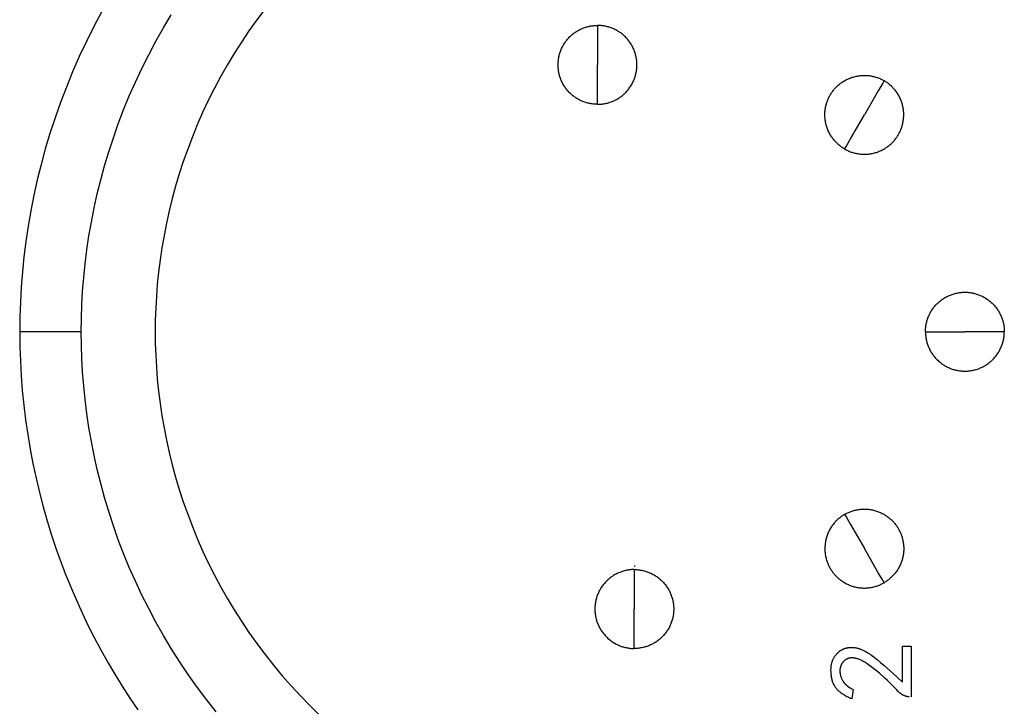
# Model space of a CAD drawing. Header units: millimetres. Extents: x -2637 to -1637, y 678 to 1678.
# Tile 246 of 256: x -2084 to -2069, y 1422 to 1433. Entities that reach past the tile are written whole.
import ezdxf

# ---------------------------------------------------------------- set-up
doc = ezdxf.new("R2010")
doc.units = ezdxf.units.MM
doc.layers.add('Make2D$B.SHOW mini', color=7, linetype='Continuous', true_color=0x000000)

msp = doc.modelspace()

# ---------------------------------------------------------------- linework, layer by layer
at = {"layer": 'Make2D$B.SHOW mini', "color": 18, "lineweight": -3, "true_color": 0x000000}
for points in [[(-2082.329, 1433.026), (-2082.449, 1432.8), (-2082.564, 1432.572), (-2082.672, 1432.342), (-2082.773, 1432.111), (-2082.869, 1431.878), (-2082.958, 1431.644), (-2083.041, 1431.409), (-2083.118, 1431.174), (-2083.189, 1430.938), (-2083.253, 1430.702), (-2083.311, 1430.467), (-2083.364, 1430.231), (-2083.41, 1429.996), (-2083.451, 1429.762), (-2083.485, 1429.528), (-2083.514, 1429.296), (-2083.538, 1429.065), (-2083.556, 1428.835), (-2083.569, 1428.607), (-2083.576, 1428.38), (-2083.579, 1428.156)], [(-2079.846, 1433.067), (-2079.97, 1432.901), (-2080.09, 1432.732), (-2080.205, 1432.561), (-2080.316, 1432.387), (-2080.421, 1432.211), (-2080.522, 1432.033), (-2080.618, 1431.853), (-2080.709, 1431.672), (-2080.795, 1431.489), (-2080.876, 1431.305), (-2080.952, 1431.119), (-2081.023, 1430.933), (-2081.089, 1430.746), (-2081.15, 1430.559), (-2081.207, 1430.371), (-2081.258, 1430.183), (-2081.304, 1429.995), (-2081.346, 1429.808), (-2081.383, 1429.621), (-2081.415, 1429.434), (-2081.443, 1429.248), (-2081.466, 1429.063), (-2081.485, 1428.879), (-2081.499, 1428.696), (-2081.509, 1428.515), (-2081.515, 1428.335), (-2081.517, 1428.156), (-2081.515, 1427.977), (-2081.509, 1427.797), (-2081.499, 1427.616), (-2081.485, 1427.433), (-2081.466, 1427.249), (-2081.443, 1427.064), (-2081.415, 1426.878), (-2081.383, 1426.691), (-2081.346, 1426.504), (-2081.304, 1426.317), (-2081.258, 1426.129), (-2081.207, 1425.941), (-2081.15, 1425.753), (-2081.089, 1425.566), (-2081.023, 1425.379), (-2080.952, 1425.193), (-2080.876, 1425.008), (-2080.795, 1424.823), (-2080.709, 1424.64), (-2080.618, 1424.459), (-2080.522, 1424.279), (-2080.421, 1424.101), (-2080.316, 1423.925), (-2080.205, 1423.751), (-2080.09, 1423.58), (-2079.97, 1423.411), (-2079.846, 1423.245), (-2079.717, 1423.082), (-2079.584, 1422.922), (-2079.446, 1422.766), (-2079.305, 1422.613), (-2079.159, 1422.464), (-2079.01, 1422.318)], [(-2082.641, 1428.156), (-2082.639, 1428.36), (-2082.632, 1428.565), (-2082.621, 1428.772), (-2082.604, 1428.98), (-2082.583, 1429.19), (-2082.557, 1429.401), (-2082.525, 1429.613), (-2082.488, 1429.825), (-2082.446, 1430.039), (-2082.399, 1430.252), (-2082.346, 1430.466), (-2082.287, 1430.68), (-2082.223, 1430.894), (-2082.154, 1431.108), (-2082.078, 1431.321), (-2081.997, 1431.533), (-2081.911, 1431.744), (-2081.818, 1431.954), (-2081.72, 1432.163), (-2081.616, 1432.37), (-2081.507, 1432.575), (-2081.392, 1432.778), (-2081.272, 1432.978)], [(-2074.787, 1431.616), (-2074.801, 1431.616), (-2074.814, 1431.617), (-2074.828, 1431.617), (-2074.841, 1431.618), (-2074.855, 1431.62), (-2074.869, 1431.622), (-2074.883, 1431.624), (-2074.896, 1431.626), (-2074.91, 1431.629), (-2074.924, 1431.632), (-2074.938, 1431.635), (-2074.952, 1431.639), (-2074.966, 1431.643), (-2074.98, 1431.648), (-2074.994, 1431.653), (-2075.008, 1431.658), (-2075.022, 1431.664), (-2075.036, 1431.67), (-2075.049, 1431.676), (-2075.063, 1431.683), (-2075.076, 1431.69), (-2075.09, 1431.698), (-2075.103, 1431.706), (-2075.116, 1431.714), (-2075.128, 1431.722), (-2075.141, 1431.731), (-2075.153, 1431.741), (-2075.165, 1431.75), (-2075.177, 1431.76), (-2075.189, 1431.77), (-2075.2, 1431.781), (-2075.212, 1431.792), (-2075.222, 1431.803), (-2075.233, 1431.814), (-2075.243, 1431.826), (-2075.253, 1431.838), (-2075.263, 1431.85), (-2075.272, 1431.862), (-2075.281, 1431.875), (-2075.289, 1431.888), (-2075.298, 1431.901), (-2075.306, 1431.914), (-2075.313, 1431.927), (-2075.32, 1431.94), (-2075.327, 1431.954), (-2075.333, 1431.968), (-2075.339, 1431.981), (-2075.345, 1431.995), (-2075.35, 1432.009), (-2075.355, 1432.023), (-2075.36, 1432.037), (-2075.364, 1432.051), (-2075.368, 1432.065), (-2075.371, 1432.079), (-2075.374, 1432.093), (-2075.377, 1432.107), (-2075.38, 1432.121), (-2075.382, 1432.135), (-2075.383, 1432.148), (-2075.385, 1432.162), (-2075.386, 1432.176), (-2075.387, 1432.189), (-2075.387, 1432.203), (-2075.387, 1432.216), (-2075.387, 1432.229), (-2075.387, 1432.243), (-2075.386, 1432.256), (-2075.385, 1432.27), (-2075.383, 1432.284), (-2075.382, 1432.297), (-2075.38, 1432.311), (-2075.377, 1432.325), (-2075.374, 1432.339), (-2075.371, 1432.353), (-2075.368, 1432.367), (-2075.364, 1432.381), (-2075.36, 1432.395), (-2075.355, 1432.409), (-2075.35, 1432.423), (-2075.345, 1432.437), (-2075.339, 1432.451), (-2075.333, 1432.464), (-2075.327, 1432.478), (-2075.32, 1432.492), (-2075.313, 1432.505), (-2075.306, 1432.518), (-2075.298, 1432.531), (-2075.289, 1432.544), (-2075.281, 1432.557), (-2075.272, 1432.57), (-2075.263, 1432.582), (-2075.253, 1432.594), (-2075.243, 1432.606), (-2075.233, 1432.618), (-2075.222, 1432.629), (-2075.212, 1432.64), (-2075.2, 1432.651), (-2075.189, 1432.662), (-2075.177, 1432.672), (-2075.165, 1432.682), (-2075.153, 1432.691), (-2075.141, 1432.701), (-2075.128, 1432.71), (-2075.116, 1432.718), (-2075.103, 1432.726), (-2075.09, 1432.734), (-2075.076, 1432.742), (-2075.063, 1432.749), (-2075.049, 1432.756), (-2075.036, 1432.762), (-2075.022, 1432.768), (-2075.008, 1432.774), (-2074.994, 1432.779), (-2074.98, 1432.784), (-2074.966, 1432.789), (-2074.952, 1432.793), (-2074.938, 1432.797), (-2074.924, 1432.8), (-2074.91, 1432.803), (-2074.896, 1432.806), (-2074.883, 1432.808), (-2074.869, 1432.81), (-2074.855, 1432.812), (-2074.841, 1432.814), (-2074.828, 1432.815), (-2074.814, 1432.815), (-2074.801, 1432.816), (-2074.787, 1432.816)], [(-2074.787, 1431.616), (-2074.774, 1431.616), (-2074.761, 1431.617), (-2074.747, 1431.617), (-2074.733, 1431.618), (-2074.72, 1431.62), (-2074.706, 1431.622), (-2074.692, 1431.624), (-2074.678, 1431.626), (-2074.664, 1431.629), (-2074.65, 1431.632), (-2074.636, 1431.635), (-2074.622, 1431.639), (-2074.608, 1431.643), (-2074.594, 1431.648), (-2074.58, 1431.653), (-2074.566, 1431.658), (-2074.553, 1431.664), (-2074.539, 1431.67), (-2074.525, 1431.676), (-2074.512, 1431.683), (-2074.498, 1431.69), (-2074.485, 1431.698), (-2074.472, 1431.706), (-2074.459, 1431.714), (-2074.446, 1431.722), (-2074.434, 1431.731), (-2074.421, 1431.741), (-2074.409, 1431.75), (-2074.397, 1431.76), (-2074.386, 1431.77), (-2074.374, 1431.781), (-2074.363, 1431.792), (-2074.352, 1431.803), (-2074.342, 1431.814), (-2074.331, 1431.826), (-2074.321, 1431.838), (-2074.312, 1431.85), (-2074.303, 1431.862), (-2074.294, 1431.875), (-2074.285, 1431.888), (-2074.277, 1431.901), (-2074.269, 1431.914), (-2074.261, 1431.927), (-2074.254, 1431.94), (-2074.248, 1431.954), (-2074.241, 1431.968), (-2074.235, 1431.981), (-2074.229, 1431.995), (-2074.224, 1432.009), (-2074.219, 1432.023), (-2074.215, 1432.037), (-2074.21, 1432.051), (-2074.207, 1432.065), (-2074.203, 1432.079), (-2074.2, 1432.093), (-2074.197, 1432.107), (-2074.195, 1432.121), (-2074.193, 1432.135), (-2074.191, 1432.148), (-2074.19, 1432.162), (-2074.189, 1432.176), (-2074.188, 1432.189), (-2074.187, 1432.203), (-2074.187, 1432.216), (-2074.187, 1432.229), (-2074.188, 1432.243), (-2074.189, 1432.256), (-2074.19, 1432.27), (-2074.191, 1432.284), (-2074.193, 1432.297), (-2074.195, 1432.311), (-2074.197, 1432.325), (-2074.2, 1432.339), (-2074.203, 1432.353), (-2074.207, 1432.367), (-2074.21, 1432.381), (-2074.215, 1432.395), (-2074.219, 1432.409), (-2074.224, 1432.423), (-2074.229, 1432.437), (-2074.235, 1432.451), (-2074.241, 1432.464), (-2074.248, 1432.478), (-2074.254, 1432.492), (-2074.261, 1432.505), (-2074.269, 1432.518), (-2074.277, 1432.531), (-2074.285, 1432.544), (-2074.294, 1432.557), (-2074.303, 1432.57), (-2074.312, 1432.582), (-2074.321, 1432.594), (-2074.331, 1432.606), (-2074.342, 1432.618), (-2074.352, 1432.629), (-2074.363, 1432.64), (-2074.374, 1432.651), (-2074.386, 1432.662), (-2074.397, 1432.672), (-2074.409, 1432.682), (-2074.421, 1432.691), (-2074.434, 1432.701), (-2074.446, 1432.71), (-2074.459, 1432.718), (-2074.472, 1432.726), (-2074.485, 1432.734), (-2074.498, 1432.742), (-2074.512, 1432.749), (-2074.525, 1432.756), (-2074.539, 1432.762), (-2074.553, 1432.768), (-2074.566, 1432.774), (-2074.58, 1432.779), (-2074.594, 1432.784), (-2074.608, 1432.789), (-2074.622, 1432.793), (-2074.636, 1432.797), (-2074.65, 1432.8), (-2074.664, 1432.803), (-2074.678, 1432.806), (-2074.692, 1432.808), (-2074.706, 1432.81), (-2074.72, 1432.812), (-2074.733, 1432.814), (-2074.747, 1432.815), (-2074.761, 1432.815), (-2074.774, 1432.816), (-2074.787, 1432.816)], [(-2074.787, 1432.816), (-2074.787, 1432.816), (-2074.787, 1432.816), (-2074.787, 1432.816), (-2074.787, 1432.815), (-2074.787, 1432.814), (-2074.787, 1432.806), (-2074.787, 1432.774), (-2074.787, 1432.64), (-2074.787, 1432.216)], [(-2074.787, 1431.616), (-2074.787, 1431.616), (-2074.787, 1431.616), (-2074.787, 1431.616), (-2074.787, 1431.617), (-2074.787, 1431.618), (-2074.787, 1431.626), (-2074.787, 1431.658), (-2074.787, 1431.792), (-2074.787, 1432.216)], [(-2071.027, 1430.936), (-2071.039, 1430.943), (-2071.05, 1430.95), (-2071.061, 1430.958), (-2071.073, 1430.965), (-2071.084, 1430.974), (-2071.095, 1430.982), (-2071.106, 1430.991), (-2071.117, 1431), (-2071.128, 1431.009), (-2071.138, 1431.019), (-2071.148, 1431.029), (-2071.159, 1431.039), (-2071.169, 1431.05), (-2071.178, 1431.061), (-2071.188, 1431.072), (-2071.197, 1431.083), (-2071.207, 1431.095), (-2071.215, 1431.107), (-2071.224, 1431.12), (-2071.232, 1431.132), (-2071.24, 1431.145), (-2071.248, 1431.158), (-2071.256, 1431.172), (-2071.263, 1431.185), (-2071.269, 1431.199), (-2071.276, 1431.213), (-2071.282, 1431.227), (-2071.288, 1431.242), (-2071.293, 1431.256), (-2071.298, 1431.271), (-2071.303, 1431.286), (-2071.307, 1431.301), (-2071.311, 1431.316), (-2071.314, 1431.331), (-2071.317, 1431.346), (-2071.32, 1431.361), (-2071.322, 1431.377), (-2071.324, 1431.392), (-2071.325, 1431.407), (-2071.326, 1431.423), (-2071.327, 1431.438), (-2071.327, 1431.453), (-2071.327, 1431.469), (-2071.327, 1431.484), (-2071.326, 1431.499), (-2071.324, 1431.514), (-2071.323, 1431.529), (-2071.321, 1431.544), (-2071.318, 1431.558), (-2071.316, 1431.573), (-2071.313, 1431.587), (-2071.309, 1431.601), (-2071.306, 1431.615), (-2071.302, 1431.629), (-2071.297, 1431.643), (-2071.293, 1431.656), (-2071.288, 1431.67), (-2071.283, 1431.683), (-2071.277, 1431.696), (-2071.272, 1431.708), (-2071.266, 1431.72), (-2071.26, 1431.733), (-2071.253, 1431.744), (-2071.247, 1431.756), (-2071.24, 1431.767), (-2071.233, 1431.779), (-2071.226, 1431.79), (-2071.218, 1431.801), (-2071.21, 1431.813), (-2071.201, 1431.824), (-2071.193, 1431.835), (-2071.184, 1431.846), (-2071.174, 1431.856), (-2071.165, 1431.867), (-2071.155, 1431.877), (-2071.144, 1431.887), (-2071.134, 1431.897), (-2071.123, 1431.907), (-2071.111, 1431.917), (-2071.1, 1431.926), (-2071.088, 1431.935), (-2071.076, 1431.944), (-2071.064, 1431.953), (-2071.051, 1431.961), (-2071.038, 1431.969), (-2071.025, 1431.977), (-2071.012, 1431.984), (-2070.998, 1431.991), (-2070.984, 1431.998), (-2070.97, 1432.005), (-2070.956, 1432.011), (-2070.942, 1432.016), (-2070.927, 1432.022), (-2070.912, 1432.027), (-2070.898, 1432.031), (-2070.883, 1432.036), (-2070.868, 1432.039), (-2070.852, 1432.043), (-2070.837, 1432.046), (-2070.822, 1432.049), (-2070.807, 1432.051), (-2070.791, 1432.053), (-2070.776, 1432.054), (-2070.761, 1432.055), (-2070.745, 1432.056), (-2070.73, 1432.056), (-2070.715, 1432.056), (-2070.699, 1432.055), (-2070.684, 1432.054), (-2070.669, 1432.053), (-2070.654, 1432.052), (-2070.64, 1432.05), (-2070.625, 1432.047), (-2070.61, 1432.045), (-2070.596, 1432.041), (-2070.582, 1432.038), (-2070.568, 1432.034), (-2070.554, 1432.03), (-2070.54, 1432.026), (-2070.527, 1432.022), (-2070.514, 1432.017), (-2070.501, 1432.012), (-2070.488, 1432.006), (-2070.475, 1432), (-2070.463, 1431.995), (-2070.451, 1431.988), (-2070.439, 1431.982), (-2070.427, 1431.976)], [(-2071.027, 1430.936), (-2071.016, 1430.93), (-2071.004, 1430.924), (-2070.992, 1430.917), (-2070.979, 1430.912), (-2070.967, 1430.906), (-2070.954, 1430.9), (-2070.941, 1430.895), (-2070.928, 1430.89), (-2070.914, 1430.886), (-2070.901, 1430.882), (-2070.887, 1430.878), (-2070.873, 1430.874), (-2070.858, 1430.871), (-2070.844, 1430.868), (-2070.83, 1430.865), (-2070.815, 1430.862), (-2070.8, 1430.86), (-2070.785, 1430.859), (-2070.77, 1430.858), (-2070.755, 1430.857), (-2070.74, 1430.856), (-2070.725, 1430.856), (-2070.709, 1430.856), (-2070.694, 1430.857), (-2070.679, 1430.858), (-2070.663, 1430.859), (-2070.648, 1430.861), (-2070.633, 1430.864), (-2070.617, 1430.866), (-2070.602, 1430.869), (-2070.587, 1430.873), (-2070.572, 1430.876), (-2070.557, 1430.881), (-2070.542, 1430.885), (-2070.527, 1430.89), (-2070.513, 1430.896), (-2070.499, 1430.901), (-2070.484, 1430.907), (-2070.47, 1430.914), (-2070.457, 1430.921), (-2070.443, 1430.928), (-2070.43, 1430.935), (-2070.416, 1430.943), (-2070.403, 1430.951), (-2070.391, 1430.959), (-2070.378, 1430.968), (-2070.366, 1430.977), (-2070.355, 1430.986), (-2070.343, 1430.995), (-2070.332, 1431.005), (-2070.321, 1431.015), (-2070.31, 1431.025), (-2070.3, 1431.035), (-2070.29, 1431.045), (-2070.28, 1431.056), (-2070.271, 1431.066), (-2070.262, 1431.077), (-2070.253, 1431.088), (-2070.245, 1431.099), (-2070.237, 1431.111), (-2070.229, 1431.122), (-2070.222, 1431.133), (-2070.214, 1431.145), (-2070.208, 1431.156), (-2070.201, 1431.168), (-2070.195, 1431.179), (-2070.189, 1431.192), (-2070.183, 1431.204), (-2070.177, 1431.216), (-2070.172, 1431.229), (-2070.167, 1431.242), (-2070.162, 1431.256), (-2070.157, 1431.269), (-2070.153, 1431.283), (-2070.149, 1431.297), (-2070.145, 1431.311), (-2070.142, 1431.325), (-2070.139, 1431.339), (-2070.136, 1431.354), (-2070.134, 1431.368), (-2070.132, 1431.383), (-2070.13, 1431.398), (-2070.129, 1431.413), (-2070.128, 1431.428), (-2070.127, 1431.443), (-2070.127, 1431.459), (-2070.128, 1431.474), (-2070.128, 1431.489), (-2070.129, 1431.505), (-2070.131, 1431.52), (-2070.133, 1431.535), (-2070.135, 1431.551), (-2070.137, 1431.566), (-2070.14, 1431.581), (-2070.144, 1431.596), (-2070.148, 1431.611), (-2070.152, 1431.626), (-2070.157, 1431.641), (-2070.161, 1431.656), (-2070.167, 1431.67), (-2070.173, 1431.685), (-2070.179, 1431.699), (-2070.185, 1431.713), (-2070.192, 1431.727), (-2070.199, 1431.74), (-2070.206, 1431.754), (-2070.214, 1431.767), (-2070.222, 1431.78), (-2070.23, 1431.792), (-2070.239, 1431.805), (-2070.248, 1431.817), (-2070.257, 1431.829), (-2070.266, 1431.84), (-2070.276, 1431.851), (-2070.286, 1431.862), (-2070.296, 1431.873), (-2070.306, 1431.883), (-2070.316, 1431.893), (-2070.327, 1431.903), (-2070.338, 1431.912), (-2070.349, 1431.921), (-2070.36, 1431.93), (-2070.371, 1431.939), (-2070.382, 1431.947), (-2070.393, 1431.954), (-2070.404, 1431.962), (-2070.416, 1431.969), (-2070.427, 1431.976)], [(-2070.427, 1431.976), (-2070.427, 1431.976), (-2070.427, 1431.976), (-2070.427, 1431.976), (-2070.428, 1431.975), (-2070.428, 1431.974), (-2070.432, 1431.967), (-2070.448, 1431.939), (-2070.515, 1431.823), (-2070.727, 1431.456)], [(-2071.027, 1430.936), (-2071.027, 1430.936), (-2071.027, 1430.936), (-2071.027, 1430.937), (-2071.027, 1430.937), (-2071.026, 1430.939), (-2071.022, 1430.945), (-2071.006, 1430.973), (-2070.939, 1431.089), (-2070.727, 1431.456)], [(-2069.797, 1428.156), (-2069.797, 1428.169), (-2069.797, 1428.183), (-2069.796, 1428.196), (-2069.795, 1428.21), (-2069.793, 1428.224), (-2069.792, 1428.237), (-2069.79, 1428.251), (-2069.787, 1428.265), (-2069.784, 1428.279), (-2069.781, 1428.293), (-2069.778, 1428.307), (-2069.774, 1428.321), (-2069.77, 1428.335), (-2069.765, 1428.349), (-2069.76, 1428.363), (-2069.755, 1428.377), (-2069.749, 1428.391), (-2069.743, 1428.404), (-2069.737, 1428.418), (-2069.73, 1428.432), (-2069.723, 1428.445), (-2069.716, 1428.458), (-2069.708, 1428.471), (-2069.699, 1428.484), (-2069.691, 1428.497), (-2069.682, 1428.51), (-2069.673, 1428.522), (-2069.663, 1428.534), (-2069.653, 1428.546), (-2069.643, 1428.558), (-2069.632, 1428.569), (-2069.622, 1428.58), (-2069.61, 1428.591), (-2069.599, 1428.602), (-2069.587, 1428.612), (-2069.575, 1428.622), (-2069.563, 1428.631), (-2069.551, 1428.641), (-2069.538, 1428.65), (-2069.526, 1428.658), (-2069.513, 1428.666), (-2069.5, 1428.674), (-2069.486, 1428.682), (-2069.473, 1428.689), (-2069.459, 1428.696), (-2069.446, 1428.702), (-2069.432, 1428.708), (-2069.418, 1428.714), (-2069.404, 1428.719), (-2069.39, 1428.724), (-2069.376, 1428.729), (-2069.362, 1428.733), (-2069.348, 1428.737), (-2069.334, 1428.74), (-2069.32, 1428.743), (-2069.306, 1428.746), (-2069.293, 1428.748), (-2069.279, 1428.75), (-2069.265, 1428.752), (-2069.251, 1428.754), (-2069.238, 1428.755), (-2069.224, 1428.755), (-2069.211, 1428.756), (-2069.197, 1428.756), (-2069.184, 1428.756), (-2069.171, 1428.755), (-2069.157, 1428.755), (-2069.143, 1428.754), (-2069.13, 1428.752), (-2069.116, 1428.75), (-2069.102, 1428.748), (-2069.088, 1428.746), (-2069.074, 1428.743), (-2069.06, 1428.74), (-2069.046, 1428.737), (-2069.032, 1428.733), (-2069.018, 1428.729), (-2069.004, 1428.724), (-2068.99, 1428.719), (-2068.976, 1428.714), (-2068.963, 1428.708), (-2068.949, 1428.702), (-2068.935, 1428.696), (-2068.922, 1428.689), (-2068.908, 1428.682), (-2068.895, 1428.674), (-2068.882, 1428.666), (-2068.869, 1428.658), (-2068.856, 1428.65), (-2068.844, 1428.641), (-2068.831, 1428.631), (-2068.819, 1428.622), (-2068.807, 1428.612), (-2068.796, 1428.602), (-2068.784, 1428.591), (-2068.773, 1428.58), (-2068.762, 1428.569), (-2068.752, 1428.558), (-2068.741, 1428.546), (-2068.731, 1428.534), (-2068.722, 1428.522), (-2068.713, 1428.51), (-2068.704, 1428.497), (-2068.695, 1428.484), (-2068.687, 1428.471), (-2068.679, 1428.458), (-2068.671, 1428.445), (-2068.664, 1428.432), (-2068.658, 1428.418), (-2068.651, 1428.404), (-2068.645, 1428.391), (-2068.639, 1428.377), (-2068.634, 1428.363), (-2068.629, 1428.349), (-2068.625, 1428.335), (-2068.62, 1428.321), (-2068.617, 1428.307), (-2068.613, 1428.293), (-2068.61, 1428.279), (-2068.607, 1428.265), (-2068.605, 1428.251), (-2068.603, 1428.237), (-2068.601, 1428.224), (-2068.6, 1428.21), (-2068.599, 1428.196), (-2068.598, 1428.183), (-2068.597, 1428.169), (-2068.597, 1428.156)], [(-2082.641, 1428.156), (-2083.579, 1428.156)], [(-2083.579, 1428.156), (-2083.576, 1427.932), (-2083.569, 1427.709), (-2083.557, 1427.485), (-2083.539, 1427.261), (-2083.517, 1427.037), (-2083.489, 1426.814), (-2083.457, 1426.591), (-2083.42, 1426.369), (-2083.378, 1426.148), (-2083.33, 1425.928), (-2083.278, 1425.709), (-2083.222, 1425.492), (-2083.16, 1425.276), (-2083.094, 1425.062), (-2083.023, 1424.849), (-2082.947, 1424.639)], [(-2080.59, 1422.374), (-2080.736, 1422.559), (-2080.878, 1422.748), (-2081.015, 1422.941), (-2081.146, 1423.136), (-2081.272, 1423.334), (-2081.392, 1423.534), (-2081.507, 1423.737), (-2081.616, 1423.942), (-2081.72, 1424.149), (-2081.818, 1424.358), (-2081.911, 1424.568), (-2081.997, 1424.779), (-2082.078, 1424.991), (-2082.154, 1425.204), (-2082.223, 1425.418), (-2082.287, 1425.632), (-2082.346, 1425.846), (-2082.399, 1426.06), (-2082.446, 1426.273), (-2082.488, 1426.487), (-2082.525, 1426.699), (-2082.557, 1426.911), (-2082.583, 1427.122), (-2082.604, 1427.332), (-2082.621, 1427.54), (-2082.632, 1427.747), (-2082.639, 1427.952), (-2082.641, 1428.156)], [(-2069.797, 1428.156), (-2069.797, 1428.143), (-2069.797, 1428.129), (-2069.796, 1428.116), (-2069.795, 1428.102), (-2069.793, 1428.088), (-2069.792, 1428.075), (-2069.79, 1428.061), (-2069.787, 1428.047), (-2069.784, 1428.033), (-2069.781, 1428.019), (-2069.778, 1428.005), (-2069.774, 1427.991), (-2069.77, 1427.977), (-2069.765, 1427.963), (-2069.76, 1427.949), (-2069.755, 1427.935), (-2069.749, 1427.921), (-2069.743, 1427.908), (-2069.737, 1427.894), (-2069.73, 1427.88), (-2069.723, 1427.867), (-2069.716, 1427.854), (-2069.708, 1427.841), (-2069.699, 1427.828), (-2069.691, 1427.815), (-2069.682, 1427.802), (-2069.673, 1427.79), (-2069.663, 1427.778), (-2069.653, 1427.766), (-2069.643, 1427.754), (-2069.632, 1427.743), (-2069.622, 1427.732), (-2069.61, 1427.721), (-2069.599, 1427.71), (-2069.587, 1427.7), (-2069.575, 1427.69), (-2069.563, 1427.681), (-2069.551, 1427.671), (-2069.538, 1427.662), (-2069.526, 1427.654), (-2069.513, 1427.646), (-2069.5, 1427.638), (-2069.486, 1427.63), (-2069.473, 1427.623), (-2069.459, 1427.616), (-2069.446, 1427.61), (-2069.432, 1427.604), (-2069.418, 1427.598), (-2069.404, 1427.593), (-2069.39, 1427.588), (-2069.376, 1427.583), (-2069.362, 1427.579), (-2069.348, 1427.575), (-2069.334, 1427.572), (-2069.32, 1427.569), (-2069.306, 1427.566), (-2069.293, 1427.564), (-2069.279, 1427.562), (-2069.265, 1427.56), (-2069.251, 1427.558), (-2069.238, 1427.557), (-2069.224, 1427.557), (-2069.211, 1427.556), (-2069.197, 1427.556), (-2069.184, 1427.556), (-2069.171, 1427.557), (-2069.157, 1427.557), (-2069.143, 1427.558), (-2069.13, 1427.56), (-2069.116, 1427.562), (-2069.102, 1427.564), (-2069.088, 1427.566), (-2069.074, 1427.569), (-2069.06, 1427.572), (-2069.046, 1427.575), (-2069.032, 1427.579), (-2069.018, 1427.583), (-2069.004, 1427.588), (-2068.99, 1427.593), (-2068.976, 1427.598), (-2068.963, 1427.604), (-2068.949, 1427.61), (-2068.935, 1427.616), (-2068.922, 1427.623), (-2068.908, 1427.63), (-2068.895, 1427.638), (-2068.882, 1427.646), (-2068.869, 1427.654), (-2068.856, 1427.662), (-2068.844, 1427.671), (-2068.831, 1427.681), (-2068.819, 1427.69), (-2068.807, 1427.7), (-2068.796, 1427.71), (-2068.784, 1427.721), (-2068.773, 1427.732), (-2068.762, 1427.743), (-2068.752, 1427.754), (-2068.741, 1427.766), (-2068.731, 1427.778), (-2068.722, 1427.79), (-2068.713, 1427.802), (-2068.704, 1427.815), (-2068.695, 1427.828), (-2068.687, 1427.841), (-2068.679, 1427.854), (-2068.671, 1427.867), (-2068.664, 1427.88), (-2068.658, 1427.894), (-2068.651, 1427.908), (-2068.645, 1427.921), (-2068.639, 1427.935), (-2068.634, 1427.949), (-2068.629, 1427.963), (-2068.625, 1427.977), (-2068.62, 1427.991), (-2068.617, 1428.005), (-2068.613, 1428.019), (-2068.61, 1428.033), (-2068.607, 1428.047), (-2068.605, 1428.061), (-2068.603, 1428.075), (-2068.601, 1428.088), (-2068.6, 1428.102), (-2068.599, 1428.116), (-2068.598, 1428.129), (-2068.597, 1428.143), (-2068.597, 1428.156)], [(-2069.797, 1428.156), (-2069.797, 1428.156), (-2069.797, 1428.156), (-2069.797, 1428.156), (-2069.797, 1428.156), (-2069.795, 1428.156), (-2069.787, 1428.156), (-2069.755, 1428.156), (-2069.622, 1428.156), (-2069.197, 1428.156)], [(-2068.597, 1428.156), (-2068.597, 1428.156), (-2068.597, 1428.156), (-2068.597, 1428.156), (-2068.598, 1428.156), (-2068.6, 1428.156), (-2068.607, 1428.156), (-2068.639, 1428.156), (-2068.773, 1428.156), (-2069.197, 1428.156)], [(-2071.027, 1425.376), (-2071.039, 1425.369), (-2071.05, 1425.362), (-2071.061, 1425.354), (-2071.073, 1425.347), (-2071.084, 1425.339), (-2071.095, 1425.33), (-2071.106, 1425.321), (-2071.117, 1425.312), (-2071.128, 1425.303), (-2071.138, 1425.293), (-2071.148, 1425.283), (-2071.159, 1425.273), (-2071.169, 1425.262), (-2071.178, 1425.251), (-2071.188, 1425.24), (-2071.197, 1425.229), (-2071.207, 1425.217), (-2071.215, 1425.205), (-2071.224, 1425.192), (-2071.232, 1425.18), (-2071.24, 1425.167), (-2071.248, 1425.154), (-2071.256, 1425.14), (-2071.263, 1425.127), (-2071.269, 1425.113), (-2071.276, 1425.099), (-2071.282, 1425.085), (-2071.288, 1425.07), (-2071.293, 1425.056), (-2071.298, 1425.041), (-2071.303, 1425.026), (-2071.307, 1425.011), (-2071.311, 1424.996), (-2071.314, 1424.981), (-2071.317, 1424.966), (-2071.32, 1424.951), (-2071.322, 1424.935), (-2071.324, 1424.92), (-2071.325, 1424.905), (-2071.326, 1424.889), (-2071.327, 1424.874), (-2071.327, 1424.859), (-2071.327, 1424.843), (-2071.327, 1424.828), (-2071.326, 1424.813), (-2071.324, 1424.798), (-2071.323, 1424.783), (-2071.321, 1424.768), (-2071.318, 1424.754), (-2071.316, 1424.739), (-2071.313, 1424.725), (-2071.309, 1424.711), (-2071.306, 1424.697), (-2071.302, 1424.683), (-2071.297, 1424.669), (-2071.293, 1424.656), (-2071.288, 1424.642), (-2071.283, 1424.629), (-2071.277, 1424.616), (-2071.272, 1424.604), (-2071.266, 1424.592), (-2071.26, 1424.579), (-2071.253, 1424.568), (-2071.247, 1424.556), (-2071.24, 1424.545), (-2071.233, 1424.533), (-2071.226, 1424.522), (-2071.218, 1424.511), (-2071.21, 1424.499), (-2071.201, 1424.488), (-2071.193, 1424.477), (-2071.184, 1424.466), (-2071.174, 1424.456), (-2071.165, 1424.445), (-2071.155, 1424.435), (-2071.144, 1424.425), (-2071.134, 1424.415), (-2071.123, 1424.405), (-2071.111, 1424.395), (-2071.1, 1424.386), (-2071.088, 1424.377), (-2071.076, 1424.368), (-2071.064, 1424.359), (-2071.051, 1424.351), (-2071.038, 1424.343), (-2071.025, 1424.335), (-2071.012, 1424.328), (-2070.998, 1424.321), (-2070.984, 1424.314), (-2070.97, 1424.307), (-2070.956, 1424.301), (-2070.942, 1424.296), (-2070.927, 1424.29), (-2070.912, 1424.285), (-2070.898, 1424.281), (-2070.883, 1424.276), (-2070.868, 1424.273), (-2070.852, 1424.269), (-2070.837, 1424.266), (-2070.822, 1424.264), (-2070.807, 1424.261), (-2070.791, 1424.259), (-2070.776, 1424.258), (-2070.761, 1424.257), (-2070.745, 1424.256), (-2070.73, 1424.256), (-2070.715, 1424.256), (-2070.699, 1424.257), (-2070.684, 1424.258), (-2070.669, 1424.259), (-2070.654, 1424.26), (-2070.64, 1424.262), (-2070.625, 1424.265), (-2070.61, 1424.268), (-2070.596, 1424.271), (-2070.582, 1424.274), (-2070.568, 1424.278), (-2070.554, 1424.282), (-2070.54, 1424.286), (-2070.527, 1424.29), (-2070.514, 1424.295), (-2070.501, 1424.3), (-2070.488, 1424.306), (-2070.475, 1424.312), (-2070.463, 1424.317), (-2070.451, 1424.324), (-2070.439, 1424.33), (-2070.427, 1424.336)], [(-2071.027, 1425.376), (-2071.016, 1425.382), (-2071.004, 1425.388), (-2070.992, 1425.395), (-2070.979, 1425.4), (-2070.967, 1425.406), (-2070.954, 1425.412), (-2070.941, 1425.417), (-2070.928, 1425.422), (-2070.914, 1425.426), (-2070.901, 1425.43), (-2070.887, 1425.434), (-2070.873, 1425.438), (-2070.858, 1425.441), (-2070.844, 1425.445), (-2070.83, 1425.447), (-2070.815, 1425.45), (-2070.8, 1425.452), (-2070.785, 1425.453), (-2070.77, 1425.454), (-2070.755, 1425.455), (-2070.74, 1425.456), (-2070.725, 1425.456), (-2070.709, 1425.456), (-2070.694, 1425.455), (-2070.679, 1425.454), (-2070.663, 1425.453), (-2070.648, 1425.451), (-2070.633, 1425.449), (-2070.617, 1425.446), (-2070.602, 1425.443), (-2070.587, 1425.439), (-2070.572, 1425.436), (-2070.557, 1425.431), (-2070.542, 1425.427), (-2070.527, 1425.422), (-2070.513, 1425.416), (-2070.499, 1425.411), (-2070.484, 1425.405), (-2070.47, 1425.398), (-2070.457, 1425.391), (-2070.443, 1425.384), (-2070.43, 1425.377), (-2070.416, 1425.369), (-2070.403, 1425.361), (-2070.391, 1425.353), (-2070.378, 1425.344), (-2070.366, 1425.335), (-2070.355, 1425.326), (-2070.343, 1425.317), (-2070.332, 1425.307), (-2070.321, 1425.297), (-2070.31, 1425.287), (-2070.3, 1425.277), (-2070.29, 1425.267), (-2070.28, 1425.256), (-2070.271, 1425.246), (-2070.262, 1425.235), (-2070.253, 1425.224), (-2070.245, 1425.213), (-2070.237, 1425.201), (-2070.229, 1425.19), (-2070.222, 1425.179), (-2070.214, 1425.167), (-2070.208, 1425.156), (-2070.201, 1425.144), (-2070.195, 1425.133), (-2070.189, 1425.12), (-2070.183, 1425.108), (-2070.177, 1425.096), (-2070.172, 1425.083), (-2070.167, 1425.07), (-2070.162, 1425.056), (-2070.157, 1425.043), (-2070.153, 1425.029), (-2070.149, 1425.015), (-2070.145, 1425.001), (-2070.142, 1424.987), (-2070.139, 1424.973), (-2070.136, 1424.958), (-2070.134, 1424.944), (-2070.132, 1424.929), (-2070.13, 1424.914), (-2070.129, 1424.899), (-2070.128, 1424.884), (-2070.127, 1424.869), (-2070.127, 1424.853), (-2070.128, 1424.838), (-2070.128, 1424.823), (-2070.129, 1424.807), (-2070.131, 1424.792), (-2070.133, 1424.777), (-2070.135, 1424.761), (-2070.137, 1424.746), (-2070.14, 1424.731), (-2070.144, 1424.716), (-2070.148, 1424.701), (-2070.152, 1424.686), (-2070.157, 1424.671), (-2070.161, 1424.656), (-2070.167, 1424.642), (-2070.173, 1424.627), (-2070.179, 1424.613), (-2070.185, 1424.599), (-2070.192, 1424.585), (-2070.199, 1424.572), (-2070.206, 1424.558), (-2070.214, 1424.545), (-2070.222, 1424.532), (-2070.23, 1424.52), (-2070.239, 1424.507), (-2070.248, 1424.495), (-2070.257, 1424.483), (-2070.266, 1424.472), (-2070.276, 1424.461), (-2070.286, 1424.45), (-2070.296, 1424.439), (-2070.306, 1424.429), (-2070.316, 1424.419), (-2070.327, 1424.409), (-2070.338, 1424.4), (-2070.349, 1424.391), (-2070.36, 1424.382), (-2070.371, 1424.374), (-2070.382, 1424.365), (-2070.393, 1424.358), (-2070.404, 1424.35), (-2070.416, 1424.343), (-2070.427, 1424.336)], [(-2071.027, 1425.376), (-2071.027, 1425.376), (-2071.027, 1425.376), (-2071.027, 1425.376), (-2071.027, 1425.375), (-2071.026, 1425.374), (-2071.022, 1425.367), (-2071.006, 1425.339), (-2070.939, 1425.223), (-2070.727, 1424.856)], [(-2070.427, 1424.336), (-2070.427, 1424.336), (-2070.427, 1424.336), (-2070.427, 1424.337), (-2070.428, 1424.337), (-2070.428, 1424.339), (-2070.432, 1424.345), (-2070.448, 1424.373), (-2070.515, 1424.489), (-2070.727, 1424.856)], [(-2082.947, 1424.639), (-2082.875, 1424.449), (-2082.798, 1424.259), (-2082.716, 1424.069), (-2082.63, 1423.88), (-2082.54, 1423.692), (-2082.445, 1423.504), (-2082.346, 1423.317), (-2082.242, 1423.131), (-2082.133, 1422.946), (-2082.02, 1422.763), (-2081.903, 1422.581), (-2081.781, 1422.401)], [(-2074.227, 1424.536), (-2074.241, 1424.536), (-2074.254, 1424.535), (-2074.268, 1424.535), (-2074.281, 1424.534), (-2074.295, 1424.532), (-2074.309, 1424.53), (-2074.323, 1424.528), (-2074.336, 1424.526), (-2074.35, 1424.523), (-2074.364, 1424.52), (-2074.378, 1424.517), (-2074.392, 1424.513), (-2074.406, 1424.509), (-2074.42, 1424.504), (-2074.434, 1424.499), (-2074.448, 1424.494), (-2074.462, 1424.488), (-2074.476, 1424.482), (-2074.489, 1424.476), (-2074.503, 1424.469), (-2074.516, 1424.462), (-2074.53, 1424.454), (-2074.543, 1424.446), (-2074.556, 1424.438), (-2074.568, 1424.43), (-2074.581, 1424.421), (-2074.593, 1424.411), (-2074.605, 1424.402), (-2074.617, 1424.392), (-2074.629, 1424.382), (-2074.64, 1424.371), (-2074.652, 1424.36), (-2074.662, 1424.349), (-2074.673, 1424.338), (-2074.683, 1424.326), (-2074.693, 1424.314), (-2074.703, 1424.302), (-2074.712, 1424.29), (-2074.721, 1424.277), (-2074.729, 1424.264), (-2074.738, 1424.251), (-2074.746, 1424.238), (-2074.753, 1424.225), (-2074.76, 1424.212), (-2074.767, 1424.198), (-2074.773, 1424.184), (-2074.779, 1424.171), (-2074.785, 1424.157), (-2074.79, 1424.143), (-2074.795, 1424.129), (-2074.8, 1424.115), (-2074.804, 1424.101), (-2074.808, 1424.087), (-2074.811, 1424.073), (-2074.814, 1424.059), (-2074.817, 1424.045), (-2074.82, 1424.031), (-2074.822, 1424.017), (-2074.823, 1424.004), (-2074.825, 1423.99), (-2074.826, 1423.976), (-2074.827, 1423.963), (-2074.827, 1423.949), (-2074.827, 1423.936), (-2074.827, 1423.923), (-2074.827, 1423.909), (-2074.826, 1423.896), (-2074.825, 1423.882), (-2074.823, 1423.868), (-2074.822, 1423.855), (-2074.82, 1423.841), (-2074.817, 1423.827), (-2074.814, 1423.813), (-2074.811, 1423.799), (-2074.808, 1423.785), (-2074.804, 1423.771), (-2074.8, 1423.757), (-2074.795, 1423.743), (-2074.79, 1423.729), (-2074.785, 1423.715), (-2074.779, 1423.701), (-2074.773, 1423.688), (-2074.767, 1423.674), (-2074.76, 1423.66), (-2074.753, 1423.647), (-2074.746, 1423.634), (-2074.738, 1423.621), (-2074.729, 1423.608), (-2074.721, 1423.595), (-2074.712, 1423.582), (-2074.703, 1423.57), (-2074.693, 1423.558), (-2074.683, 1423.546), (-2074.673, 1423.534), (-2074.662, 1423.523), (-2074.652, 1423.512), (-2074.64, 1423.501), (-2074.629, 1423.49), (-2074.617, 1423.48), (-2074.605, 1423.47), (-2074.593, 1423.461), (-2074.581, 1423.451), (-2074.568, 1423.442), (-2074.556, 1423.434), (-2074.543, 1423.426), (-2074.53, 1423.418), (-2074.516, 1423.41), (-2074.503, 1423.403), (-2074.489, 1423.396), (-2074.476, 1423.39), (-2074.462, 1423.384), (-2074.448, 1423.378), (-2074.434, 1423.373), (-2074.42, 1423.368), (-2074.406, 1423.363), (-2074.392, 1423.359), (-2074.378, 1423.355), (-2074.364, 1423.352), (-2074.35, 1423.349), (-2074.336, 1423.346), (-2074.323, 1423.344), (-2074.309, 1423.342), (-2074.295, 1423.34), (-2074.281, 1423.338), (-2074.268, 1423.337), (-2074.254, 1423.337), (-2074.241, 1423.336), (-2074.227, 1423.336)], [(-2074.214, 1424.586), (-2074.227, 1424.586)], [(-2074.227, 1424.536), (-2074.214, 1424.536), (-2074.201, 1424.535), (-2074.187, 1424.535), (-2074.173, 1424.534), (-2074.16, 1424.532), (-2074.146, 1424.53), (-2074.132, 1424.528), (-2074.118, 1424.526), (-2074.104, 1424.523), (-2074.09, 1424.52), (-2074.076, 1424.517), (-2074.062, 1424.513), (-2074.048, 1424.509), (-2074.034, 1424.504), (-2074.02, 1424.499), (-2074.006, 1424.494), (-2073.993, 1424.488), (-2073.979, 1424.482), (-2073.965, 1424.476), (-2073.952, 1424.469), (-2073.938, 1424.462), (-2073.925, 1424.454), (-2073.912, 1424.446), (-2073.899, 1424.438), (-2073.886, 1424.43), (-2073.874, 1424.421), (-2073.861, 1424.411), (-2073.849, 1424.402), (-2073.837, 1424.392), (-2073.826, 1424.382), (-2073.814, 1424.371), (-2073.803, 1424.36), (-2073.792, 1424.349), (-2073.782, 1424.338), (-2073.771, 1424.326), (-2073.761, 1424.314), (-2073.752, 1424.302), (-2073.743, 1424.29), (-2073.734, 1424.277), (-2073.725, 1424.264), (-2073.717, 1424.251), (-2073.709, 1424.238), (-2073.701, 1424.225), (-2073.694, 1424.212), (-2073.688, 1424.198), (-2073.681, 1424.184), (-2073.675, 1424.171), (-2073.669, 1424.157), (-2073.664, 1424.143), (-2073.659, 1424.129), (-2073.655, 1424.115), (-2073.65, 1424.101), (-2073.647, 1424.087), (-2073.643, 1424.073), (-2073.64, 1424.059), (-2073.637, 1424.045), (-2073.635, 1424.031), (-2073.633, 1424.017), (-2073.631, 1424.004), (-2073.63, 1423.99), (-2073.629, 1423.976), (-2073.628, 1423.963), (-2073.627, 1423.949), (-2073.627, 1423.936), (-2073.627, 1423.923), (-2073.628, 1423.909), (-2073.629, 1423.896), (-2073.63, 1423.882), (-2073.631, 1423.868), (-2073.633, 1423.855), (-2073.635, 1423.841), (-2073.637, 1423.827), (-2073.64, 1423.813), (-2073.643, 1423.799), (-2073.647, 1423.785), (-2073.65, 1423.771), (-2073.655, 1423.757), (-2073.659, 1423.743), (-2073.664, 1423.729), (-2073.669, 1423.715), (-2073.675, 1423.701), (-2073.681, 1423.688), (-2073.688, 1423.674), (-2073.694, 1423.66), (-2073.701, 1423.647), (-2073.709, 1423.634), (-2073.717, 1423.621), (-2073.725, 1423.608), (-2073.734, 1423.595), (-2073.743, 1423.582), (-2073.752, 1423.57), (-2073.761, 1423.558), (-2073.771, 1423.546), (-2073.782, 1423.534), (-2073.792, 1423.523), (-2073.803, 1423.512), (-2073.814, 1423.501), (-2073.826, 1423.49), (-2073.837, 1423.48), (-2073.849, 1423.47), (-2073.861, 1423.461), (-2073.874, 1423.451), (-2073.886, 1423.442), (-2073.899, 1423.434), (-2073.912, 1423.426), (-2073.925, 1423.418), (-2073.938, 1423.41), (-2073.952, 1423.403), (-2073.965, 1423.396), (-2073.979, 1423.39), (-2073.993, 1423.384), (-2074.006, 1423.378), (-2074.02, 1423.373), (-2074.034, 1423.368), (-2074.048, 1423.363), (-2074.062, 1423.359), (-2074.076, 1423.355), (-2074.09, 1423.352), (-2074.104, 1423.349), (-2074.118, 1423.346), (-2074.132, 1423.344), (-2074.146, 1423.342), (-2074.16, 1423.34), (-2074.173, 1423.338), (-2074.187, 1423.337), (-2074.201, 1423.337), (-2074.214, 1423.336), (-2074.227, 1423.336)], [(-2074.227, 1424.536), (-2074.227, 1423.936)], [(-2074.227, 1423.336), (-2074.227, 1423.336), (-2074.227, 1423.336), (-2074.227, 1423.336), (-2074.227, 1423.337), (-2074.227, 1423.338), (-2074.227, 1423.346), (-2074.227, 1423.378), (-2074.227, 1423.512), (-2074.227, 1423.936)], [(-2071.232, 1422.95), (-2071.233, 1422.969), (-2071.234, 1422.987), (-2071.235, 1423.005), (-2071.235, 1423.022), (-2071.234, 1423.031), (-2071.234, 1423.039), (-2071.233, 1423.047), (-2071.233, 1423.055), (-2071.232, 1423.063), (-2071.231, 1423.071), (-2071.23, 1423.079), (-2071.228, 1423.087), (-2071.227, 1423.095), (-2071.225, 1423.103), (-2071.223, 1423.11), (-2071.221, 1423.118), (-2071.219, 1423.126), (-2071.216, 1423.133), (-2071.214, 1423.141), (-2071.211, 1423.149), (-2071.208, 1423.157), (-2071.204, 1423.165), (-2071.201, 1423.173), (-2071.197, 1423.181), (-2071.193, 1423.189), (-2071.188, 1423.197), (-2071.184, 1423.205), (-2071.179, 1423.213), (-2071.174, 1423.221), (-2071.168, 1423.228), (-2071.163, 1423.236), (-2071.157, 1423.243), (-2071.15, 1423.251), (-2071.144, 1423.258), (-2071.137, 1423.265), (-2071.13, 1423.272), (-2071.123, 1423.279), (-2071.115, 1423.285), (-2071.107, 1423.292), (-2071.099, 1423.298), (-2071.09, 1423.304), (-2071.086, 1423.306), (-2071.082, 1423.309), (-2071.077, 1423.312), (-2071.072, 1423.315), (-2071.068, 1423.317), (-2071.063, 1423.32), (-2071.058, 1423.322), (-2071.054, 1423.324), (-2071.049, 1423.327), (-2071.044, 1423.329), (-2071.039, 1423.331), (-2071.034, 1423.333), (-2071.028, 1423.335), (-2071.023, 1423.337), (-2071.018, 1423.339), (-2071.012, 1423.34), (-2071.007, 1423.342), (-2071.001, 1423.343), (-2070.996, 1423.345), (-2070.99, 1423.346), (-2070.985, 1423.347), (-2070.979, 1423.348), (-2070.973, 1423.349), (-2070.967, 1423.35), (-2070.961, 1423.351), (-2070.955, 1423.352), (-2070.949, 1423.352), (-2070.943, 1423.352), (-2070.936, 1423.353), (-2070.93, 1423.353), (-2070.924, 1423.353), (-2070.917, 1423.353), (-2070.911, 1423.353), (-2070.904, 1423.353), (-2070.898, 1423.352), (-2070.891, 1423.351), (-2070.884, 1423.351), (-2070.877, 1423.35), (-2070.87, 1423.349), (-2070.863, 1423.348), (-2070.856, 1423.347), (-2070.849, 1423.345), (-2070.842, 1423.344), (-2070.835, 1423.342), (-2070.828, 1423.34), (-2070.82, 1423.338), (-2070.813, 1423.336), (-2070.805, 1423.333), (-2070.798, 1423.331), (-2070.79, 1423.328), (-2070.774, 1423.322), (-2070.758, 1423.315), (-2070.742, 1423.307), (-2070.725, 1423.298), (-2070.708, 1423.289), (-2070.69, 1423.279), (-2070.673, 1423.269), (-2070.655, 1423.258), (-2070.637, 1423.245), (-2070.618, 1423.232), (-2070.598, 1423.218), (-2070.577, 1423.202), (-2070.531, 1423.166), (-2070.48, 1423.124), (-2070.424, 1423.076), (-2070.294, 1422.96), (-2070.144, 1422.821)], [(-2070.144, 1423.369), (-2070.017, 1423.369)], [(-2070.144, 1422.821), (-2070.144, 1423.369)], [(-2070.017, 1423.369), (-2070.017, 1422.6)], [(-2071.06, 1423.118), (-2071.063, 1423.114), (-2071.065, 1423.11), (-2071.068, 1423.106), (-2071.07, 1423.102), (-2071.073, 1423.098), (-2071.075, 1423.094), (-2071.077, 1423.09), (-2071.079, 1423.086), (-2071.081, 1423.082), (-2071.083, 1423.077), (-2071.085, 1423.073), (-2071.086, 1423.069), (-2071.088, 1423.065), (-2071.089, 1423.06), (-2071.091, 1423.056), (-2071.092, 1423.051), (-2071.093, 1423.047), (-2071.094, 1423.042), (-2071.095, 1423.038), (-2071.096, 1423.033), (-2071.096, 1423.029), (-2071.097, 1423.024), (-2071.098, 1423.019), (-2071.098, 1423.015), (-2071.098, 1423.01), (-2071.099, 1423.005), (-2071.099, 1423.001), (-2071.099, 1422.996), (-2071.099, 1422.991), (-2071.099, 1422.986), (-2071.099, 1422.982), (-2071.098, 1422.977), (-2071.098, 1422.972), (-2071.097, 1422.967), (-2071.097, 1422.962), (-2071.096, 1422.957), (-2071.096, 1422.952), (-2071.095, 1422.947), (-2071.093, 1422.938), (-2071.09, 1422.928), (-2071.088, 1422.918), (-2071.085, 1422.908), (-2071.082, 1422.899), (-2071.078, 1422.889), (-2071.074, 1422.879), (-2071.069, 1422.87), (-2071.065, 1422.86), (-2071.059, 1422.851), (-2071.057, 1422.847), (-2071.054, 1422.842), (-2071.051, 1422.838), (-2071.048, 1422.833), (-2071.045, 1422.829), (-2071.042, 1422.824), (-2071.039, 1422.82), (-2071.036, 1422.816), (-2071.032, 1422.811), (-2071.029, 1422.807), (-2071.025, 1422.803), (-2071.022, 1422.799), (-2071.018, 1422.795), (-2071.014, 1422.791), (-2071.01, 1422.787), (-2071.006, 1422.783), (-2071.002, 1422.779), (-2070.998, 1422.776), (-2070.994, 1422.772), (-2070.989, 1422.768), (-2070.985, 1422.765), (-2070.98, 1422.761), (-2070.976, 1422.758), (-2070.971, 1422.754), (-2070.966, 1422.751), (-2070.961, 1422.748), (-2070.956, 1422.744), (-2070.951, 1422.741), (-2070.946, 1422.738), (-2070.941, 1422.735), (-2070.935, 1422.732), (-2070.93, 1422.729), (-2070.918, 1422.724), (-2070.907, 1422.719), (-2070.895, 1422.714)], [(-2070.498, 1422.958), (-2070.542, 1422.994), (-2070.583, 1423.027), (-2070.621, 1423.057), (-2070.657, 1423.083), (-2070.69, 1423.106), (-2070.706, 1423.116), (-2070.721, 1423.126), (-2070.735, 1423.134), (-2070.749, 1423.142), (-2070.763, 1423.149), (-2070.776, 1423.156), (-2070.788, 1423.162), (-2070.8, 1423.167), (-2070.812, 1423.171), (-2070.824, 1423.176), (-2070.835, 1423.179), (-2070.846, 1423.182), (-2070.851, 1423.184), (-2070.856, 1423.185), (-2070.862, 1423.186), (-2070.867, 1423.187), (-2070.872, 1423.188), (-2070.877, 1423.189), (-2070.882, 1423.19), (-2070.887, 1423.19), (-2070.892, 1423.191), (-2070.897, 1423.191), (-2070.902, 1423.192), (-2070.907, 1423.192), (-2070.912, 1423.192), (-2070.916, 1423.192), (-2070.921, 1423.192), (-2070.926, 1423.192), (-2070.93, 1423.191), (-2070.935, 1423.191), (-2070.94, 1423.191), (-2070.944, 1423.19), (-2070.948, 1423.189), (-2070.953, 1423.188), (-2070.957, 1423.188), (-2070.961, 1423.186), (-2070.965, 1423.185), (-2070.97, 1423.184), (-2070.974, 1423.183), (-2070.978, 1423.181), (-2070.982, 1423.18), (-2070.986, 1423.178), (-2070.989, 1423.177), (-2070.993, 1423.175), (-2070.997, 1423.173), (-2071.001, 1423.171), (-2071.004, 1423.169), (-2071.008, 1423.166), (-2071.012, 1423.164), (-2071.015, 1423.162), (-2071.019, 1423.159), (-2071.022, 1423.157), (-2071.026, 1423.154), (-2071.029, 1423.151), (-2071.032, 1423.148), (-2071.035, 1423.145), (-2071.039, 1423.142), (-2071.042, 1423.139), (-2071.045, 1423.136), (-2071.048, 1423.132), (-2071.051, 1423.129), (-2071.054, 1423.125), (-2071.057, 1423.122), (-2071.06, 1423.118)], [(-2070.045, 1422.6), (-2070.052, 1422.6), (-2070.059, 1422.601), (-2070.065, 1422.602), (-2070.072, 1422.603), (-2070.078, 1422.604), (-2070.084, 1422.606), (-2070.091, 1422.607), (-2070.097, 1422.609), (-2070.103, 1422.611), (-2070.11, 1422.613), (-2070.116, 1422.616), (-2070.122, 1422.618), (-2070.128, 1422.621), (-2070.134, 1422.624), (-2070.14, 1422.627), (-2070.145, 1422.63), (-2070.151, 1422.634), (-2070.157, 1422.637), (-2070.163, 1422.641), (-2070.168, 1422.645), (-2070.174, 1422.649), (-2070.179, 1422.654), (-2070.185, 1422.658), (-2070.19, 1422.663), (-2070.201, 1422.673), (-2070.212, 1422.683), (-2070.235, 1422.706), (-2070.312, 1422.788), (-2070.343, 1422.819), (-2070.377, 1422.851), (-2070.414, 1422.885), (-2070.498, 1422.958)], [(-2070.916, 1422.569), (-2070.936, 1422.577), (-2070.955, 1422.585), (-2070.973, 1422.593), (-2070.991, 1422.602), (-2071.008, 1422.611), (-2071.024, 1422.62), (-2071.04, 1422.629), (-2071.055, 1422.639), (-2071.069, 1422.648), (-2071.076, 1422.654), (-2071.083, 1422.659), (-2071.089, 1422.664), (-2071.096, 1422.669), (-2071.102, 1422.674), (-2071.108, 1422.68), (-2071.114, 1422.685), (-2071.12, 1422.691), (-2071.125, 1422.696), (-2071.131, 1422.702), (-2071.136, 1422.708), (-2071.141, 1422.714), (-2071.146, 1422.719), (-2071.151, 1422.725), (-2071.156, 1422.731), (-2071.16, 1422.737), (-2071.165, 1422.743), (-2071.169, 1422.75), (-2071.173, 1422.756), (-2071.177, 1422.762), (-2071.181, 1422.769), (-2071.184, 1422.775), (-2071.188, 1422.782), (-2071.191, 1422.788), (-2071.195, 1422.795), (-2071.198, 1422.802), (-2071.201, 1422.808), (-2071.203, 1422.815), (-2071.206, 1422.822), (-2071.209, 1422.829), (-2071.211, 1422.836), (-2071.213, 1422.843), (-2071.215, 1422.851), (-2071.217, 1422.858), (-2071.219, 1422.865), (-2071.221, 1422.873), (-2071.223, 1422.88), (-2071.224, 1422.887), (-2071.226, 1422.895), (-2071.227, 1422.903), (-2071.229, 1422.918), (-2071.23, 1422.934), (-2071.232, 1422.95)], [(-2070.895, 1422.714), (-2070.916, 1422.569)]]:
    msp.add_lwpolyline(points, dxfattribs=at)

doc.saveas('drawing.dxf')
